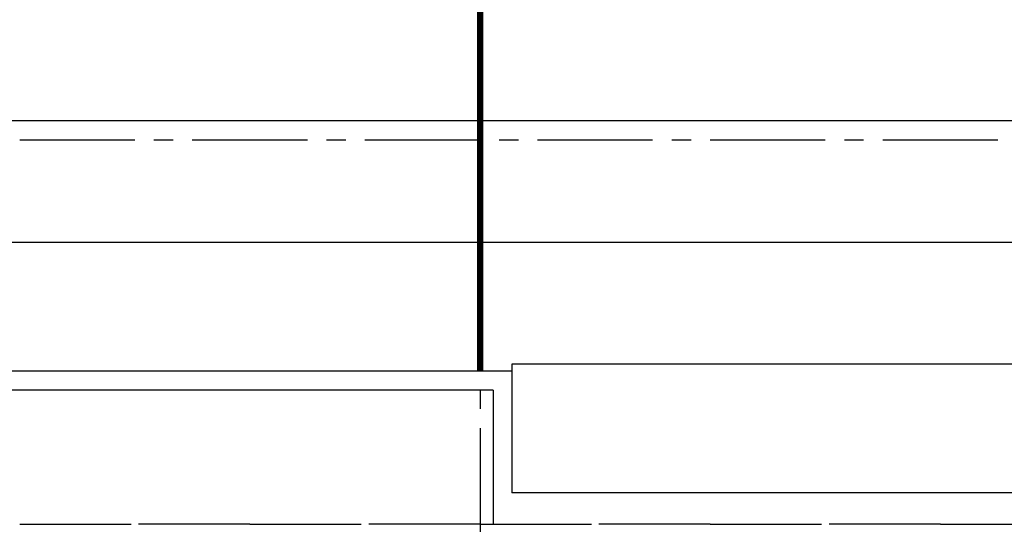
# Model space of a CAD drawing. Extents: x 2980 to 201049, y 2980 to 157420.
# Tile 37 of 78: x 121300 to 129000, y 25298 to 29242. Entities that reach past the tile are written whole.
import ezdxf

# ---------------------------------------------------------------- set-up
doc = ezdxf.new("R2010")
doc.units = 0
doc.header["$LTSCALE"] = 1200
doc.linetypes.add('CENTER2', pattern=[1.125, 0.75, -0.125, 0.125, -0.125])
doc.layers.add('CIVIEL', color=8, linetype='CONTINUOUS')
doc.layers.add('STRAMIENLIJNEN', color=9, linetype='CENTER2')

msp = doc.modelspace()

# ---------------------------------------------------------------- linework, layer by layer
at = {"layer": 'CIVIEL'}
for p, q in [((156830, 28450), (97900, 28450)), ((156830, 27500), (97900, 27500)), ((125150, 26495), (97900, 26495)), ((156830, 26550), (125150, 26550)), ((125150, 26550), (125150, 25545)), ((125002, 26347), (97900, 26347)), ((125002, 26347), (125002, 25298)), ((156830, 25545), (125150, 25545)), ((121300, 25298), (122170.75, 25298)), ((123100, 25298), (122229.25, 25298)), ((123100, 25298), (123970.75, 25298)), ((124900, 25298), (124029.25, 25298)), ((124900, 25298), (125770.75, 25298)), ((126700, 25298), (125829.25, 25298)), ((126700, 25298), (127570.75, 25298)), ((128500, 25298), (127629.25, 25298)), ((128500, 25298), (129370.75, 25298))]:
    msp.add_line(p, q, dxfattribs=at)
at = {"layer": 'CIVIEL', "const_width": 50}
msp.add_lwpolyline([(124900, 26495), (124900, 41100)], dxfattribs=at)
msp.add_lwpolyline([(124900, 26495), (124900, 41100)], dxfattribs=at)
at = {"layer": 'STRAMIENLIJNEN'}
msp.add_line((124900, 46300), (124900, 4300), dxfattribs=at)
msp.add_lwpolyline([(157300, 28300), (38500, 28300)], dxfattribs=at)

doc.saveas('drawing.dxf')
